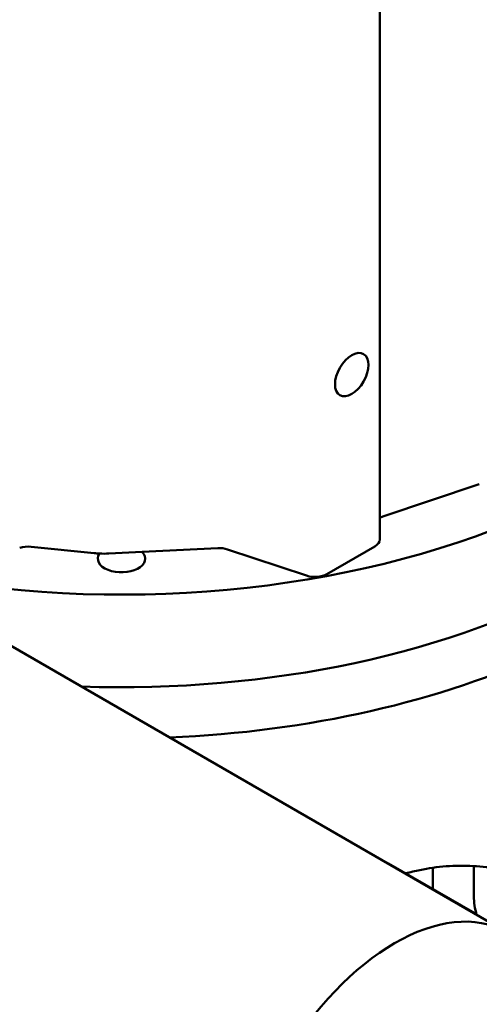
# Model space of a CAD drawing. Header units: millimetres. Extents: x 40 to 4804, y -323 to 2338.
# Tile 31 of 36: x 2720 to 2801, y 1441 to 1615. Entities that reach past the tile are written whole.
import ezdxf

# ---------------------------------------------------------------- set-up
doc = ezdxf.new("R2010")
doc.units = ezdxf.units.MM
doc.header["$LTSCALE"] = 8
doc.layers.add('Visible (ISO)', color=7, linetype='Continuous', lineweight=50)

msp = doc.modelspace()

# ---------------------------------------------------------------- linework, layer by layer
at = {"layer": 'Visible (ISO)'}
for p, q in [((2783.416, 1523.108), (2783.416, 1670.486)), ((2800.984, 1532.838), (2783.944, 1527.159)), ((2732.965, 1520.683), (2721.831, 1521.817)), ((2754.776, 1521.588), (2741.443, 1520.914)), ((2782.538, 1521.883), (2774.077, 1516.998)), ((2735.573, 1520.618), (2741.443, 1520.914)), ((2770.455, 1516.723), (2756.538, 1521.362)), ((2805.775, 1453.838), (2709.326, 1509.523)), ((2784.831, 1465.93), (2784.965, 1465.966)), ((2800.167, 1457.189), (2784.965, 1465.966)), ((2792.801, 1461.442), (2792.801, 1465.197)), ((2800.026, 1465.49), (2800.026, 1460.128)), ((2800.167, 1457.189), (2800.034, 1457.153)), ((2800.167, 1457.076), (2800.167, 1457.189))]:
    msp.add_line(p, q, dxfattribs=at)
for centre, major_axis in [((2778.459, 1552.188), (2.094, 3.627)), ((2786.025, 1419.63), (-19.75, -34.208))]:
    msp.add_ellipse(centre, major_axis=major_axis, ratio=0.5773503, dxfattribs=at)
for centre, major_axis, start_param, end_param in [((2737.801, 1581.786), (118.5, 0), 4.4995327, 5.4853613), ((2785.444, 1525.659), (-3, 0), 5.2359878, 5.4546673), ((2721.31, 1520.111), (-3, 0), 4.5378561, 5.2359878), ((2755.038, 1519.862), (-3, 0), 4.1887902, 4.7996554), ((2780.416, 1523.108), (3, 0), 5.4977871, 6.2831853), ((2734.701, 1526.369), (-10, 0), 1.3962634, 1.4914309), ((2737.801, 1519.721), (4.188, 0), 2.7635069, 6.7991251), ((2734.701, 1526.369), (10, 0), 4.6330236, 4.7996554), ((2737.801, 1565.456), (118.5, 0), 4.6527364, 5.482474), ((2771.955, 1518.223), (-3, 0), 1.0471976, 2.3561945), ((2737.801, 1557.291), (-120, 0), 1.6415865, 2.2505073), ((2807.097, 1456.046), (-5, 8.66), 0.7853982, 1.1578029)]:
    msp.add_ellipse(centre, major_axis=major_axis, ratio=0.5773503, start_param=start_param, end_param=end_param, dxfattribs=at)
msp.add_open_spline([(2790.503, 1464.783), (2789.655, 1464.598), (2788.804, 1464.418), (2787.951, 1464.242)], degree=3, dxfattribs=at)
msp.add_open_spline([(2790.503, 1464.783), (2791.982, 1465.105), (2793.533, 1465.331), (2796.688, 1465.572), (2798.293, 1465.588), (2801.462, 1465.409), (2803.027, 1465.214), (2806.026, 1464.627), (2807.46, 1464.235), (2810.112, 1463.283), (2811.33, 1462.724), (2812.404, 1462.103)], degree=3, knots=[3.5659824, 3.5659824, 3.5659824, 3.5659824, 3.7952637, 3.7952637, 4.024545, 4.024545, 4.2538263, 4.2538263, 4.4831077, 4.4831077, 4.712389, 4.712389, 4.712389, 4.712389], dxfattribs=at)

doc.saveas('drawing.dxf')
